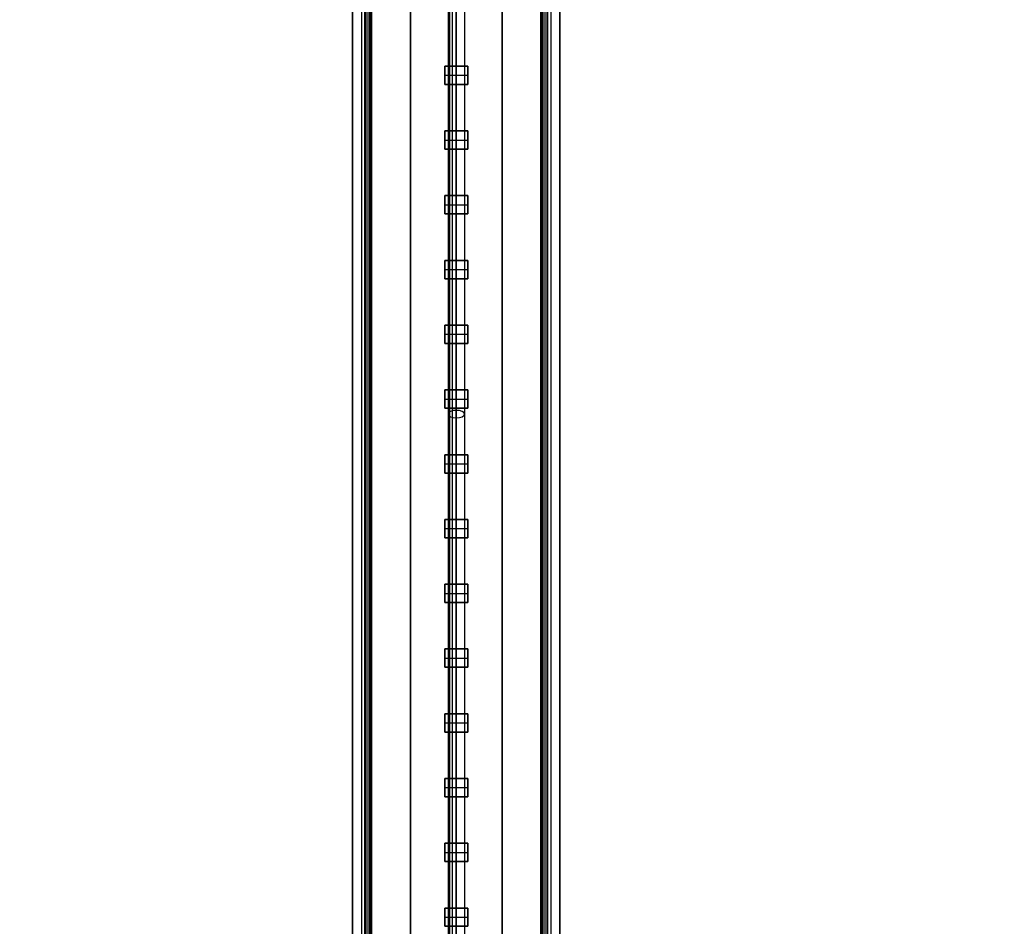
# Model space of a CAD drawing. Header units: millimetres. Extents: x -536 to 535, y -817 to 345.
# Tile 8 of 40: x -67 to 84, y -480 to -341. Entities that reach past the tile are written whole.
import ezdxf

# ---------------------------------------------------------------- set-up
doc = ezdxf.new("R2010")
doc.units = ezdxf.units.MM
doc.header["$MEASUREMENT"] = 0
for name, color, linetype, true_color in [('Cable', 7, 'Continuous', 0x000000), ('Light Source', 7, 'Continuous', 0x000000), ('Tyvek Shade', 7, 'Continuous', 0x000000)]:
    doc.layers.add(name, color=color, linetype=linetype, true_color=true_color)

msp = doc.modelspace()

# ---------------------------------------------------------------- linework, layer by layer
at = {"layer": 'Cable', "color": 250, "true_color": 0x3c3c3c}
for p, q in [((0, -565.73, -212), (0, -236.09, -44.04)), ((0, -236.09, -44.04), (0, -565.73, -212)), ((-1.25, -237.02, -43.11), (-1.25, -566.3, -210.89)), ((1.25, -237.02, -43.11), (1.25, -566.3, -210.89)), ((0, -239.73, -43.09), (0, -566.86, -209.77))]:
    msp.add_line(p, q, dxfattribs=at)
at = {"layer": 'Cable', "color": 250, "true_color": 0x3c3c3c, "extrusion": (0, 0.891007, 0.45399)}
for start, end in [(270, 90), (90, 270)]:
    msp.add_arc((0, 69.19, -415.62), 1.25, start, end, dxfattribs=at)
at = {"layer": 'Light Source', "color": 7, "true_color": 0xffffff}
for p, q in [((-15.84, -686.09, -253.19), (-15.84, 213.91, -253.19)), ((-15.82, -686.09, -253.49), (-15.82, 213.91, -253.49)), ((-13.84, -686.09, -251.19), (-13.84, 213.91, -251.19)), ((-13.81, 213.91, -252.59), (-13.81, -686.09, -252.59)), ((-13.52, 213.91, -251.19), (-13.52, -686.09, -251.19)), ((-13.2, 213.91, -251.89), (-13.2, -686.09, -251.89)), ((0, 213.91, -267.09), (0, -686.09, -267.09)), ((0, 213.91, -265.59), (0, -686.09, -265.59)), ((13.2, 213.91, -251.89), (13.2, -686.09, -251.89)), ((13.52, 213.91, -251.19), (13.52, -686.09, -251.19)), ((13.81, 213.91, -252.59), (13.81, -686.09, -252.59)), ((13.84, 213.91, -251.19), (13.84, -686.09, -251.19)), ((14.42, 213.91, -252.59), (14.42, -686.09, -252.59)), ((15.82, -686.09, -253.49), (15.82, 213.91, -253.49)), ((15.84, -686.09, -253.19), (15.84, 213.91, -253.19))]:
    msp.add_line(p, q, dxfattribs=at)
at = {"layer": 'Light Source', "color": 43, "true_color": 0xd2b46e}
for p, q in [((-7, -683.59, -254.41), (-7, 211.41, -254.41)), ((0, -683.59, -253.66), (0, 211.41, -253.66)), ((7, -683.59, -254.41), (7, 211.41, -254.41)), ((0, -348.54, -255.16), (0, -341.44, -255.16)), ((-1.75, -351.34, -255.66), (-1.75, -348.54, -255.66)), ((-1.75, -348.54, -255.66), (1.75, -348.54, -255.66)), ((0, -348.54, -255.16), (0, -348.54, -256.16)), ((0, -348.54, -256.16), (0, -351.34, -256.16)), ((1.75, -348.54, -255.66), (1.75, -351.34, -255.66)), ((-1.75, -349.94, -255.16), (-1.75, -349.94, -256.16)), ((-1.75, -349.94, -256.16), (1.75, -349.94, -256.16)), ((1.75, -349.94, -255.16), (1.75, -349.94, -256.16)), ((1.75, -351.34, -255.66), (-1.75, -351.34, -255.66)), ((0, -358.44, -255.16), (0, -351.34, -255.16)), ((0, -351.34, -255.16), (0, -351.34, -256.16)), ((-1.75, -361.24, -255.66), (-1.75, -358.44, -255.66)), ((-1.75, -358.44, -255.66), (1.75, -358.44, -255.66)), ((0, -358.44, -255.16), (0, -358.44, -256.16)), ((0, -358.44, -256.16), (0, -361.24, -256.16)), ((1.75, -358.44, -255.66), (1.75, -361.24, -255.66)), ((-1.75, -359.84, -255.16), (-1.75, -359.84, -256.16)), ((-1.75, -359.84, -256.16), (1.75, -359.84, -256.16)), ((1.75, -359.84, -255.16), (1.75, -359.84, -256.16)), ((1.75, -361.24, -255.66), (-1.75, -361.24, -255.66)), ((0, -368.34, -255.16), (0, -361.24, -255.16)), ((0, -361.24, -255.16), (0, -361.24, -256.16)), ((-1.75, -371.14, -255.66), (-1.75, -368.34, -255.66)), ((-1.75, -368.34, -255.66), (1.75, -368.34, -255.66)), ((0, -368.34, -255.16), (0, -368.34, -256.16)), ((0, -368.34, -256.16), (0, -371.14, -256.16)), ((1.75, -368.34, -255.66), (1.75, -371.14, -255.66)), ((-1.75, -369.74, -255.16), (-1.75, -369.74, -256.16)), ((-1.75, -369.74, -256.16), (1.75, -369.74, -256.16)), ((1.75, -369.74, -255.16), (1.75, -369.74, -256.16)), ((1.75, -371.14, -255.66), (-1.75, -371.14, -255.66)), ((0, -378.24, -255.16), (0, -371.14, -255.16)), ((0, -371.14, -255.16), (0, -371.14, -256.16)), ((-1.75, -381.04, -255.66), (-1.75, -378.24, -255.66)), ((-1.75, -378.24, -255.66), (1.75, -378.24, -255.66)), ((0, -378.24, -255.16), (0, -378.24, -256.16)), ((0, -378.24, -256.16), (0, -381.04, -256.16)), ((1.75, -378.24, -255.66), (1.75, -381.04, -255.66)), ((-1.75, -379.64, -255.16), (-1.75, -379.64, -256.16)), ((-1.75, -379.64, -256.16), (1.75, -379.64, -256.16)), ((1.75, -379.64, -255.16), (1.75, -379.64, -256.16)), ((1.75, -381.04, -255.66), (-1.75, -381.04, -255.66)), ((0, -388.14, -255.16), (0, -381.04, -255.16)), ((0, -381.04, -255.16), (0, -381.04, -256.16)), ((-1.75, -390.94, -255.66), (-1.75, -388.14, -255.66)), ((-1.75, -388.14, -255.66), (1.75, -388.14, -255.66)), ((-1.75, -389.54, -255.16), (-1.75, -389.54, -256.16)), ((-1.75, -389.54, -256.16), (1.75, -389.54, -256.16)), ((0, -388.14, -255.16), (0, -388.14, -256.16)), ((0, -388.14, -256.16), (0, -390.94, -256.16)), ((1.75, -388.14, -255.66), (1.75, -390.94, -255.66)), ((1.75, -389.54, -255.16), (1.75, -389.54, -256.16)), ((1.75, -390.94, -255.66), (-1.75, -390.94, -255.66)), ((0, -398.04, -255.16), (0, -390.94, -255.16)), ((0, -390.94, -255.16), (0, -390.94, -256.16)), ((-1.75, -400.84, -255.66), (-1.75, -398.04, -255.66)), ((-1.75, -398.04, -255.66), (1.75, -398.04, -255.66)), ((0, -398.04, -255.16), (0, -398.04, -256.16)), ((0, -398.04, -256.16), (0, -400.84, -256.16)), ((1.75, -398.04, -255.66), (1.75, -400.84, -255.66)), ((-1.75, -399.44, -255.16), (-1.75, -399.44, -256.16)), ((-1.75, -399.44, -256.16), (1.75, -399.44, -256.16)), ((1.75, -399.44, -255.16), (1.75, -399.44, -256.16)), ((1.75, -400.84, -255.66), (-1.75, -400.84, -255.66)), ((0, -407.94, -255.16), (0, -400.84, -255.16)), ((0, -400.84, -255.16), (0, -400.84, -256.16)), ((-1.75, -410.74, -255.66), (-1.75, -407.94, -255.66)), ((-1.75, -407.94, -255.66), (1.75, -407.94, -255.66)), ((0, -407.94, -255.16), (0, -407.94, -256.16)), ((0, -407.94, -256.16), (0, -410.74, -256.16)), ((1.75, -407.94, -255.66), (1.75, -410.74, -255.66)), ((-1.75, -409.34, -255.16), (-1.75, -409.34, -256.16)), ((-1.75, -409.34, -256.16), (1.75, -409.34, -256.16)), ((1.75, -409.34, -255.16), (1.75, -409.34, -256.16)), ((1.75, -410.74, -255.66), (-1.75, -410.74, -255.66)), ((0, -417.84, -255.16), (0, -410.74, -255.16)), ((0, -410.74, -255.16), (0, -410.74, -256.16)), ((-1.75, -420.64, -255.66), (-1.75, -417.84, -255.66)), ((-1.75, -417.84, -255.66), (1.75, -417.84, -255.66)), ((0, -417.84, -255.16), (0, -417.84, -256.16)), ((0, -417.84, -256.16), (0, -420.64, -256.16)), ((1.75, -417.84, -255.66), (1.75, -420.64, -255.66)), ((-1.75, -419.24, -255.16), (-1.75, -419.24, -256.16)), ((-1.75, -419.24, -256.16), (1.75, -419.24, -256.16)), ((1.75, -419.24, -255.16), (1.75, -419.24, -256.16)), ((1.75, -420.64, -255.66), (-1.75, -420.64, -255.66)), ((0, -427.74, -255.16), (0, -420.64, -255.16)), ((0, -420.64, -255.16), (0, -420.64, -256.16)), ((-1.75, -430.54, -255.66), (-1.75, -427.74, -255.66)), ((-1.75, -427.74, -255.66), (1.75, -427.74, -255.66)), ((0, -427.74, -255.16), (0, -427.74, -256.16)), ((0, -427.74, -256.16), (0, -430.54, -256.16)), ((1.75, -427.74, -255.66), (1.75, -430.54, -255.66)), ((-1.75, -429.14, -255.16), (-1.75, -429.14, -256.16)), ((-1.75, -429.14, -256.16), (1.75, -429.14, -256.16)), ((1.75, -429.14, -255.16), (1.75, -429.14, -256.16)), ((1.75, -430.54, -255.66), (-1.75, -430.54, -255.66)), ((0, -437.64, -255.16), (0, -430.54, -255.16)), ((0, -430.54, -255.16), (0, -430.54, -256.16)), ((-1.75, -440.44, -255.66), (-1.75, -437.64, -255.66)), ((-1.75, -437.64, -255.66), (1.75, -437.64, -255.66)), ((0, -437.64, -255.16), (0, -437.64, -256.16)), ((0, -437.64, -256.16), (0, -440.44, -256.16)), ((1.75, -437.64, -255.66), (1.75, -440.44, -255.66)), ((-1.75, -439.04, -255.16), (-1.75, -439.04, -256.16)), ((-1.75, -439.04, -256.16), (1.75, -439.04, -256.16)), ((1.75, -439.04, -255.16), (1.75, -439.04, -256.16)), ((1.75, -440.44, -255.66), (-1.75, -440.44, -255.66)), ((0, -447.54, -255.16), (0, -440.44, -255.16)), ((0, -440.44, -255.16), (0, -440.44, -256.16)), ((-1.75, -450.34, -255.66), (-1.75, -447.54, -255.66)), ((-1.75, -447.54, -255.66), (1.75, -447.54, -255.66)), ((0, -447.54, -255.16), (0, -447.54, -256.16)), ((0, -447.54, -256.16), (0, -450.34, -256.16)), ((1.75, -447.54, -255.66), (1.75, -450.34, -255.66)), ((-1.75, -448.94, -255.16), (-1.75, -448.94, -256.16)), ((-1.75, -448.94, -256.16), (1.75, -448.94, -256.16)), ((1.75, -448.94, -255.16), (1.75, -448.94, -256.16)), ((1.75, -450.34, -255.66), (-1.75, -450.34, -255.66)), ((0, -457.44, -255.16), (0, -450.34, -255.16)), ((0, -450.34, -255.16), (0, -450.34, -256.16)), ((-1.75, -460.24, -255.66), (-1.75, -457.44, -255.66)), ((-1.75, -457.44, -255.66), (1.75, -457.44, -255.66)), ((0, -457.44, -255.16), (0, -457.44, -256.16)), ((0, -457.44, -256.16), (0, -460.24, -256.16)), ((1.75, -457.44, -255.66), (1.75, -460.24, -255.66)), ((-1.75, -458.84, -255.16), (-1.75, -458.84, -256.16)), ((-1.75, -458.84, -256.16), (1.75, -458.84, -256.16)), ((1.75, -460.24, -255.66), (-1.75, -460.24, -255.66)), ((0, -467.34, -255.16), (0, -460.24, -255.16)), ((0, -460.24, -255.16), (0, -460.24, -256.16)), ((1.75, -458.84, -255.16), (1.75, -458.84, -256.16)), ((-1.75, -470.14, -255.66), (-1.75, -467.34, -255.66)), ((-1.75, -467.34, -255.66), (1.75, -467.34, -255.66)), ((0, -467.34, -255.16), (0, -467.34, -256.16)), ((0, -467.34, -256.16), (0, -470.14, -256.16)), ((1.75, -467.34, -255.66), (1.75, -470.14, -255.66)), ((-1.75, -468.74, -255.16), (-1.75, -468.74, -256.16)), ((-1.75, -468.74, -256.16), (1.75, -468.74, -256.16)), ((1.75, -468.74, -255.16), (1.75, -468.74, -256.16)), ((1.75, -470.14, -255.66), (-1.75, -470.14, -255.66)), ((0, -477.24, -255.16), (0, -470.14, -255.16)), ((0, -470.14, -255.16), (0, -470.14, -256.16)), ((-1.75, -480.04, -255.66), (-1.75, -477.24, -255.66)), ((-1.75, -477.24, -255.66), (1.75, -477.24, -255.66)), ((0, -477.24, -255.16), (0, -477.24, -256.16)), ((0, -477.24, -256.16), (0, -480.04, -256.16)), ((1.75, -477.24, -255.66), (1.75, -480.04, -255.66)), ((-1.75, -478.64, -255.16), (-1.75, -478.64, -256.16)), ((-1.75, -478.64, -256.16), (1.75, -478.64, -256.16)), ((1.75, -478.64, -255.16), (1.75, -478.64, -256.16)), ((1.75, -480.04, -255.66), (-1.75, -480.04, -255.66)), ((0, -480.04, -255.16), (0, -480.04, -256.16))]:
    msp.add_line(p, q, dxfattribs=at)
at = {"layer": 'Light Source', "color": 7, "true_color": 0xffffff}
for points in [[(-14.42, -686.09, -252.59), (-14.42, -236.09, -252.59), (-14.42, 213.91, -252.59)], [(-13.2, -686.09, -251.19), (-13.2, -236.09, -251.19), (-13.2, 213.91, -251.19)], [(-13.2, -686.09, -252.59), (-13.2, -236.09, -252.59), (-13.2, 213.91, -252.59)], [(13.2, -686.09, -252.59), (13.2, -236.09, -252.59), (13.2, 213.91, -252.59)], [(13.2, -686.09, -251.19), (13.2, -236.09, -251.19), (13.2, 213.91, -251.19)]]:
    msp.add_open_spline(points, degree=2, dxfattribs=at)
at = {"layer": 'Light Source'}
for points in [[(-14, -686.09, -252.64), (-14, -236.09, -252.64), (-14, 213.91, -252.64)], [(-14, -686.09, -253.64), (-14, -236.09, -253.64), (-14, 213.91, -253.64)], [(-14, -686.09, -251.14), (-14, -236.09, -251.14), (-14, 213.91, -251.14)], [(-14, -686.09, -237.09), (-14, -236.09, -237.09), (-14, 213.91, -237.09)], [(-13, -686.09, -236.09), (-13, -236.09, -236.09), (-13, 213.91, -236.09)], [(-12.9, -686.09, -252.64), (-12.9, -236.09, -252.64), (-12.9, 213.91, -252.64)], [(-12.9, -686.09, -251.14), (-12.9, -236.09, -251.14), (-12.9, 213.91, -251.14)], [(12.9, -686.09, -251.14), (12.9, -236.09, -251.14), (12.9, 213.91, -251.14)], [(12.9, -686.09, -252.64), (12.9, -236.09, -252.64), (12.9, 213.91, -252.64)], [(13, -686.09, -236.09), (13, -236.09, -236.09), (13, 213.91, -236.09)], [(14, -686.09, -237.09), (14, -236.09, -237.09), (14, 213.91, -237.09)], [(14, -686.09, -251.14), (14, -236.09, -251.14), (14, 213.91, -251.14)], [(14, -686.09, -252.64), (14, -236.09, -252.64), (14, 213.91, -252.64)], [(14, -686.09, -253.64), (14, -236.09, -253.64), (14, 213.91, -253.64)]]:
    msp.add_open_spline(points, degree=2, dxfattribs=at)
at = {"layer": 'Light Source', "color": 43, "true_color": 0xd2b46e}
for points in [[(-7, 211.41, -255.16), (-7, -236.09, -255.16), (-7, -683.59, -255.16)], [(-7, -683.59, -253.66), (-7, -236.09, -253.66), (-7, 211.41, -253.66)], [(7, 211.41, -255.16), (7, -236.09, -255.16), (7, -683.59, -255.16)], [(7, 211.41, -253.66), (7, -236.09, -253.66), (7, -683.59, -253.66)], [(-1.75, -348.54, -255.16), (-1.75, -349.94, -255.16), (-1.75, -351.34, -255.16)], [(1.75, -348.54, -255.16), (0, -348.54, -255.16), (-1.75, -348.54, -255.16)], [(-1.75, -348.54, -256.16), (-1.75, -349.94, -256.16), (-1.75, -351.34, -256.16)], [(-1.75, -348.54, -255.16), (-1.75, -348.54, -255.66), (-1.75, -348.54, -256.16)], [(1.75, -348.54, -256.16), (0, -348.54, -256.16), (-1.75, -348.54, -256.16)], [(1.75, -351.34, -255.16), (1.75, -349.94, -255.16), (1.75, -348.54, -255.16)], [(1.75, -348.54, -256.16), (1.75, -348.54, -255.66), (1.75, -348.54, -255.16)], [(1.75, -351.34, -256.16), (1.75, -349.94, -256.16), (1.75, -348.54, -256.16)], [(-1.75, -351.34, -255.16), (0, -351.34, -255.16), (1.75, -351.34, -255.16)], [(-1.75, -351.34, -256.16), (-1.75, -351.34, -255.66), (-1.75, -351.34, -255.16)], [(-1.75, -351.34, -256.16), (0, -351.34, -256.16), (1.75, -351.34, -256.16)], [(1.75, -351.34, -256.16), (1.75, -351.34, -255.66), (1.75, -351.34, -255.16)], [(-1.75, -358.44, -255.16), (-1.75, -359.84, -255.16), (-1.75, -361.24, -255.16)], [(1.75, -358.44, -255.16), (0, -358.44, -255.16), (-1.75, -358.44, -255.16)], [(-1.75, -358.44, -256.16), (-1.75, -359.84, -256.16), (-1.75, -361.24, -256.16)], [(-1.75, -358.44, -255.16), (-1.75, -358.44, -255.66), (-1.75, -358.44, -256.16)], [(1.75, -358.44, -256.16), (0, -358.44, -256.16), (-1.75, -358.44, -256.16)], [(1.75, -361.24, -255.16), (1.75, -359.84, -255.16), (1.75, -358.44, -255.16)], [(1.75, -358.44, -256.16), (1.75, -358.44, -255.66), (1.75, -358.44, -255.16)], [(1.75, -361.24, -256.16), (1.75, -359.84, -256.16), (1.75, -358.44, -256.16)], [(-1.75, -361.24, -255.16), (0, -361.24, -255.16), (1.75, -361.24, -255.16)], [(-1.75, -361.24, -256.16), (-1.75, -361.24, -255.66), (-1.75, -361.24, -255.16)], [(-1.75, -361.24, -256.16), (0, -361.24, -256.16), (1.75, -361.24, -256.16)], [(1.75, -361.24, -256.16), (1.75, -361.24, -255.66), (1.75, -361.24, -255.16)], [(-1.75, -368.34, -255.16), (-1.75, -369.74, -255.16), (-1.75, -371.14, -255.16)], [(1.75, -368.34, -255.16), (0, -368.34, -255.16), (-1.75, -368.34, -255.16)], [(-1.75, -368.34, -256.16), (-1.75, -369.74, -256.16), (-1.75, -371.14, -256.16)], [(-1.75, -368.34, -255.16), (-1.75, -368.34, -255.66), (-1.75, -368.34, -256.16)], [(1.75, -368.34, -256.16), (0, -368.34, -256.16), (-1.75, -368.34, -256.16)], [(1.75, -371.14, -255.16), (1.75, -369.74, -255.16), (1.75, -368.34, -255.16)], [(1.75, -368.34, -256.16), (1.75, -368.34, -255.66), (1.75, -368.34, -255.16)], [(1.75, -371.14, -256.16), (1.75, -369.74, -256.16), (1.75, -368.34, -256.16)], [(-1.75, -371.14, -255.16), (0, -371.14, -255.16), (1.75, -371.14, -255.16)], [(-1.75, -371.14, -256.16), (-1.75, -371.14, -255.66), (-1.75, -371.14, -255.16)], [(-1.75, -371.14, -256.16), (0, -371.14, -256.16), (1.75, -371.14, -256.16)], [(1.75, -371.14, -256.16), (1.75, -371.14, -255.66), (1.75, -371.14, -255.16)], [(-1.75, -378.24, -255.16), (-1.75, -379.64, -255.16), (-1.75, -381.04, -255.16)], [(1.75, -378.24, -255.16), (0, -378.24, -255.16), (-1.75, -378.24, -255.16)], [(-1.75, -378.24, -256.16), (-1.75, -379.64, -256.16), (-1.75, -381.04, -256.16)], [(-1.75, -378.24, -255.16), (-1.75, -378.24, -255.66), (-1.75, -378.24, -256.16)], [(1.75, -378.24, -256.16), (0, -378.24, -256.16), (-1.75, -378.24, -256.16)], [(1.75, -381.04, -255.16), (1.75, -379.64, -255.16), (1.75, -378.24, -255.16)], [(1.75, -378.24, -256.16), (1.75, -378.24, -255.66), (1.75, -378.24, -255.16)], [(1.75, -381.04, -256.16), (1.75, -379.64, -256.16), (1.75, -378.24, -256.16)], [(-1.75, -381.04, -255.16), (0, -381.04, -255.16), (1.75, -381.04, -255.16)], [(-1.75, -381.04, -256.16), (-1.75, -381.04, -255.66), (-1.75, -381.04, -255.16)], [(-1.75, -381.04, -256.16), (0, -381.04, -256.16), (1.75, -381.04, -256.16)], [(1.75, -381.04, -256.16), (1.75, -381.04, -255.66), (1.75, -381.04, -255.16)], [(-1.75, -388.14, -255.16), (-1.75, -389.54, -255.16), (-1.75, -390.94, -255.16)], [(1.75, -388.14, -255.16), (0, -388.14, -255.16), (-1.75, -388.14, -255.16)], [(-1.75, -388.14, -256.16), (-1.75, -389.54, -256.16), (-1.75, -390.94, -256.16)], [(-1.75, -388.14, -255.16), (-1.75, -388.14, -255.66), (-1.75, -388.14, -256.16)], [(1.75, -388.14, -256.16), (0, -388.14, -256.16), (-1.75, -388.14, -256.16)], [(1.75, -390.94, -255.16), (1.75, -389.54, -255.16), (1.75, -388.14, -255.16)], [(1.75, -388.14, -256.16), (1.75, -388.14, -255.66), (1.75, -388.14, -255.16)], [(1.75, -390.94, -256.16), (1.75, -389.54, -256.16), (1.75, -388.14, -256.16)], [(-1.75, -390.94, -255.16), (0, -390.94, -255.16), (1.75, -390.94, -255.16)], [(-1.75, -390.94, -256.16), (-1.75, -390.94, -255.66), (-1.75, -390.94, -255.16)], [(-1.75, -390.94, -256.16), (0, -390.94, -256.16), (1.75, -390.94, -256.16)], [(1.75, -390.94, -256.16), (1.75, -390.94, -255.66), (1.75, -390.94, -255.16)], [(-1.75, -398.04, -255.16), (-1.75, -399.44, -255.16), (-1.75, -400.84, -255.16)], [(1.75, -398.04, -255.16), (0, -398.04, -255.16), (-1.75, -398.04, -255.16)], [(-1.75, -398.04, -256.16), (-1.75, -399.44, -256.16), (-1.75, -400.84, -256.16)], [(-1.75, -398.04, -255.16), (-1.75, -398.04, -255.66), (-1.75, -398.04, -256.16)], [(1.75, -398.04, -256.16), (0, -398.04, -256.16), (-1.75, -398.04, -256.16)], [(1.75, -400.84, -255.16), (1.75, -399.44, -255.16), (1.75, -398.04, -255.16)], [(1.75, -398.04, -256.16), (1.75, -398.04, -255.66), (1.75, -398.04, -255.16)], [(1.75, -400.84, -256.16), (1.75, -399.44, -256.16), (1.75, -398.04, -256.16)], [(-1.75, -400.84, -255.16), (0, -400.84, -255.16), (1.75, -400.84, -255.16)], [(-1.75, -400.84, -256.16), (-1.75, -400.84, -255.66), (-1.75, -400.84, -255.16)], [(-1.75, -400.84, -256.16), (0, -400.84, -256.16), (1.75, -400.84, -256.16)], [(1.75, -400.84, -256.16), (1.75, -400.84, -255.66), (1.75, -400.84, -255.16)], [(-1.75, -407.94, -255.16), (-1.75, -409.34, -255.16), (-1.75, -410.74, -255.16)], [(1.75, -407.94, -255.16), (0, -407.94, -255.16), (-1.75, -407.94, -255.16)], [(-1.75, -407.94, -256.16), (-1.75, -409.34, -256.16), (-1.75, -410.74, -256.16)], [(-1.75, -407.94, -255.16), (-1.75, -407.94, -255.66), (-1.75, -407.94, -256.16)], [(1.75, -407.94, -256.16), (0, -407.94, -256.16), (-1.75, -407.94, -256.16)], [(1.75, -410.74, -255.16), (1.75, -409.34, -255.16), (1.75, -407.94, -255.16)], [(1.75, -407.94, -256.16), (1.75, -407.94, -255.66), (1.75, -407.94, -255.16)], [(1.75, -410.74, -256.16), (1.75, -409.34, -256.16), (1.75, -407.94, -256.16)], [(-1.75, -410.74, -255.16), (0, -410.74, -255.16), (1.75, -410.74, -255.16)], [(-1.75, -410.74, -256.16), (-1.75, -410.74, -255.66), (-1.75, -410.74, -255.16)], [(-1.75, -410.74, -256.16), (0, -410.74, -256.16), (1.75, -410.74, -256.16)], [(1.75, -410.74, -256.16), (1.75, -410.74, -255.66), (1.75, -410.74, -255.16)], [(-1.75, -417.84, -255.16), (-1.75, -419.24, -255.16), (-1.75, -420.64, -255.16)], [(1.75, -417.84, -255.16), (0, -417.84, -255.16), (-1.75, -417.84, -255.16)], [(-1.75, -417.84, -256.16), (-1.75, -419.24, -256.16), (-1.75, -420.64, -256.16)], [(-1.75, -417.84, -255.16), (-1.75, -417.84, -255.66), (-1.75, -417.84, -256.16)], [(1.75, -417.84, -256.16), (0, -417.84, -256.16), (-1.75, -417.84, -256.16)], [(1.75, -420.64, -255.16), (1.75, -419.24, -255.16), (1.75, -417.84, -255.16)], [(1.75, -417.84, -256.16), (1.75, -417.84, -255.66), (1.75, -417.84, -255.16)], [(1.75, -420.64, -256.16), (1.75, -419.24, -256.16), (1.75, -417.84, -256.16)], [(-1.75, -420.64, -255.16), (0, -420.64, -255.16), (1.75, -420.64, -255.16)], [(-1.75, -420.64, -256.16), (-1.75, -420.64, -255.66), (-1.75, -420.64, -255.16)], [(-1.75, -420.64, -256.16), (0, -420.64, -256.16), (1.75, -420.64, -256.16)], [(1.75, -420.64, -256.16), (1.75, -420.64, -255.66), (1.75, -420.64, -255.16)], [(-1.75, -427.74, -255.16), (-1.75, -429.14, -255.16), (-1.75, -430.54, -255.16)], [(1.75, -427.74, -255.16), (0, -427.74, -255.16), (-1.75, -427.74, -255.16)], [(-1.75, -427.74, -256.16), (-1.75, -429.14, -256.16), (-1.75, -430.54, -256.16)], [(-1.75, -427.74, -255.16), (-1.75, -427.74, -255.66), (-1.75, -427.74, -256.16)], [(1.75, -427.74, -256.16), (0, -427.74, -256.16), (-1.75, -427.74, -256.16)], [(1.75, -430.54, -255.16), (1.75, -429.14, -255.16), (1.75, -427.74, -255.16)], [(1.75, -427.74, -256.16), (1.75, -427.74, -255.66), (1.75, -427.74, -255.16)], [(1.75, -430.54, -256.16), (1.75, -429.14, -256.16), (1.75, -427.74, -256.16)], [(-1.75, -430.54, -255.16), (0, -430.54, -255.16), (1.75, -430.54, -255.16)], [(-1.75, -430.54, -256.16), (-1.75, -430.54, -255.66), (-1.75, -430.54, -255.16)], [(-1.75, -430.54, -256.16), (0, -430.54, -256.16), (1.75, -430.54, -256.16)], [(1.75, -430.54, -256.16), (1.75, -430.54, -255.66), (1.75, -430.54, -255.16)], [(-1.75, -437.64, -255.16), (-1.75, -439.04, -255.16), (-1.75, -440.44, -255.16)], [(1.75, -437.64, -255.16), (0, -437.64, -255.16), (-1.75, -437.64, -255.16)], [(-1.75, -437.64, -256.16), (-1.75, -439.04, -256.16), (-1.75, -440.44, -256.16)], [(-1.75, -437.64, -255.16), (-1.75, -437.64, -255.66), (-1.75, -437.64, -256.16)], [(1.75, -437.64, -256.16), (0, -437.64, -256.16), (-1.75, -437.64, -256.16)], [(1.75, -440.44, -255.16), (1.75, -439.04, -255.16), (1.75, -437.64, -255.16)], [(1.75, -437.64, -256.16), (1.75, -437.64, -255.66), (1.75, -437.64, -255.16)], [(1.75, -440.44, -256.16), (1.75, -439.04, -256.16), (1.75, -437.64, -256.16)], [(-1.75, -440.44, -255.16), (0, -440.44, -255.16), (1.75, -440.44, -255.16)], [(-1.75, -440.44, -256.16), (-1.75, -440.44, -255.66), (-1.75, -440.44, -255.16)], [(-1.75, -440.44, -256.16), (0, -440.44, -256.16), (1.75, -440.44, -256.16)], [(1.75, -440.44, -256.16), (1.75, -440.44, -255.66), (1.75, -440.44, -255.16)], [(-1.75, -447.54, -255.16), (-1.75, -448.94, -255.16), (-1.75, -450.34, -255.16)], [(1.75, -447.54, -255.16), (0, -447.54, -255.16), (-1.75, -447.54, -255.16)], [(-1.75, -447.54, -256.16), (-1.75, -448.94, -256.16), (-1.75, -450.34, -256.16)], [(-1.75, -447.54, -255.16), (-1.75, -447.54, -255.66), (-1.75, -447.54, -256.16)], [(1.75, -447.54, -256.16), (0, -447.54, -256.16), (-1.75, -447.54, -256.16)], [(1.75, -450.34, -255.16), (1.75, -448.94, -255.16), (1.75, -447.54, -255.16)], [(1.75, -447.54, -256.16), (1.75, -447.54, -255.66), (1.75, -447.54, -255.16)], [(1.75, -450.34, -256.16), (1.75, -448.94, -256.16), (1.75, -447.54, -256.16)], [(-1.75, -450.34, -255.16), (0, -450.34, -255.16), (1.75, -450.34, -255.16)], [(-1.75, -450.34, -256.16), (-1.75, -450.34, -255.66), (-1.75, -450.34, -255.16)], [(-1.75, -450.34, -256.16), (0, -450.34, -256.16), (1.75, -450.34, -256.16)], [(1.75, -450.34, -256.16), (1.75, -450.34, -255.66), (1.75, -450.34, -255.16)], [(-1.75, -457.44, -255.16), (-1.75, -458.84, -255.16), (-1.75, -460.24, -255.16)], [(1.75, -457.44, -255.16), (0, -457.44, -255.16), (-1.75, -457.44, -255.16)], [(-1.75, -457.44, -256.16), (-1.75, -458.84, -256.16), (-1.75, -460.24, -256.16)], [(-1.75, -457.44, -255.16), (-1.75, -457.44, -255.66), (-1.75, -457.44, -256.16)], [(1.75, -457.44, -256.16), (0, -457.44, -256.16), (-1.75, -457.44, -256.16)], [(1.75, -460.24, -255.16), (1.75, -458.84, -255.16), (1.75, -457.44, -255.16)], [(1.75, -457.44, -256.16), (1.75, -457.44, -255.66), (1.75, -457.44, -255.16)], [(1.75, -460.24, -256.16), (1.75, -458.84, -256.16), (1.75, -457.44, -256.16)], [(-1.75, -460.24, -255.16), (0, -460.24, -255.16), (1.75, -460.24, -255.16)], [(-1.75, -460.24, -256.16), (-1.75, -460.24, -255.66), (-1.75, -460.24, -255.16)], [(-1.75, -460.24, -256.16), (0, -460.24, -256.16), (1.75, -460.24, -256.16)], [(1.75, -460.24, -256.16), (1.75, -460.24, -255.66), (1.75, -460.24, -255.16)], [(-1.75, -467.34, -255.16), (-1.75, -468.74, -255.16), (-1.75, -470.14, -255.16)], [(1.75, -467.34, -255.16), (0, -467.34, -255.16), (-1.75, -467.34, -255.16)], [(-1.75, -467.34, -256.16), (-1.75, -468.74, -256.16), (-1.75, -470.14, -256.16)], [(-1.75, -467.34, -255.16), (-1.75, -467.34, -255.66), (-1.75, -467.34, -256.16)], [(1.75, -467.34, -256.16), (0, -467.34, -256.16), (-1.75, -467.34, -256.16)], [(1.75, -470.14, -255.16), (1.75, -468.74, -255.16), (1.75, -467.34, -255.16)], [(1.75, -467.34, -256.16), (1.75, -467.34, -255.66), (1.75, -467.34, -255.16)], [(1.75, -470.14, -256.16), (1.75, -468.74, -256.16), (1.75, -467.34, -256.16)], [(-1.75, -470.14, -255.16), (0, -470.14, -255.16), (1.75, -470.14, -255.16)], [(-1.75, -470.14, -256.16), (-1.75, -470.14, -255.66), (-1.75, -470.14, -255.16)], [(-1.75, -470.14, -256.16), (0, -470.14, -256.16), (1.75, -470.14, -256.16)], [(1.75, -470.14, -256.16), (1.75, -470.14, -255.66), (1.75, -470.14, -255.16)], [(-1.75, -477.24, -255.16), (-1.75, -478.64, -255.16), (-1.75, -480.04, -255.16)], [(1.75, -477.24, -255.16), (0, -477.24, -255.16), (-1.75, -477.24, -255.16)], [(-1.75, -477.24, -256.16), (-1.75, -478.64, -256.16), (-1.75, -480.04, -256.16)], [(-1.75, -477.24, -255.16), (-1.75, -477.24, -255.66), (-1.75, -477.24, -256.16)], [(1.75, -477.24, -256.16), (0, -477.24, -256.16), (-1.75, -477.24, -256.16)], [(1.75, -480.04, -255.16), (1.75, -478.64, -255.16), (1.75, -477.24, -255.16)], [(1.75, -477.24, -256.16), (1.75, -477.24, -255.66), (1.75, -477.24, -255.16)], [(1.75, -480.04, -256.16), (1.75, -478.64, -256.16), (1.75, -477.24, -256.16)], [(-1.75, -480.04, -255.16), (0, -480.04, -255.16), (1.75, -480.04, -255.16)], [(-1.75, -480.04, -256.16), (-1.75, -480.04, -255.66), (-1.75, -480.04, -255.16)], [(-1.75, -480.04, -256.16), (0, -480.04, -256.16), (1.75, -480.04, -256.16)], [(1.75, -480.04, -256.16), (1.75, -480.04, -255.66), (1.75, -480.04, -255.16)]]:
    msp.add_open_spline(points, degree=2, dxfattribs=at)
at = {"layer": 'Tyvek Shade'}
for p, q in [((0, -558.09, -233.54), (0, -316.09, -233.54)), ((0, -558.09, -233.09), (0, -316.09, -233.09))]:
    msp.add_line(p, q, dxfattribs=at)
at = {"layer": 'Tyvek Shade', "extrusion": (1, 0, 0)}
for centre, radius, start, end in [((-236.09, 507.91, -0.98), 941, 231.94884, 308.0512), ((-236.09, 507.91, -0.58), 940.55, 232.02842, 307.97173)]:
    msp.add_arc(centre, radius, start, end, dxfattribs=at)
at = {"layer": 'Tyvek Shade'}
for points, knots in [([(535, -236.09, -433.09), (535, -297.88, -433.09), (528.13, -359.32, -426.91), (499.7, -476.48, -403.84), (478.1, -532.18, -386.93), (417.29, -633.07, -346.98), (378.41, -676.87, -324.45), (286.91, -746.64, -283.58), (233.99, -773.12, -265.11), (118.49, -808.06, -239.61), (56.67, -816.55, -232.72), (-66.68, -815.58, -233.48), (-128.25, -806.14, -241.11), (-243.06, -769.14, -267.89), (-295.31, -741.64, -286.83), (-385.14, -670.07, -328.06), (-423, -625.58, -350.45), (-482.21, -523.04, -389.95), (-502.93, -466.62, -406.39), (-529.66, -348.77, -428.25), (-535.7, -287.35, -433.69), (-534.19, -164.79, -432.38), (-526.64, -103.66, -425.62), (-496.68, 12.93, -401.49), (-474.25, 68.4, -384.1), (-411.52, 168.14, -343.54), (-371.59, 211.28, -320.89), (-278.47, 279.25, -280.42), (-224.89, 304.72, -262.44), (-108.73, 337.65, -238.22), (-46.71, 345.18, -232.1), (76.55, 342.29, -234.35), (137.81, 331.91, -242.7), (194.42, 312.55, -256.6)], [0, 0, 0, 0, 0.062459, 0.062459, 0.124919, 0.124919, 0.187703, 0.187703, 0.250488, 0.250488, 0.312396, 0.312396, 0.374304, 0.374304, 0.437133, 0.437133, 0.499961, 0.499961, 0.562765, 0.562765, 0.625569, 0.625569, 0.688406, 0.688406, 0.751243, 0.751243, 0.813854, 0.813854, 0.876466, 0.876466, 0.938233, 0.938233, 1, 1, 1, 1]), ([(193.91, 311.3, -256.94), (137.43, 330.63, -243.11), (76.33, 341, -234.79), (-46.63, 343.87, -232.55), (-108.49, 336.35, -238.65), (-224.37, 303.46, -262.77), (-277.82, 278.03, -280.68), (-370.71, 210.2, -320.95), (-410.55, 167.16, -343.5), (-473.15, 67.63, -383.87), (-495.55, 12.3, -401.19), (-525.45, -104.01, -425.21), (-532.99, -164.99, -431.94), (-534.49, -287.24, -433.24), (-528.46, -348.52, -427.82), (-501.77, -466.08, -406.05), (-481.08, -522.36, -389.69), (-421.98, -624.67, -350.37), (-384.21, -669.04, -328.08), (-294.58, -740.46, -287.03), (-242.46, -767.91, -268.18), (-127.92, -804.85, -241.53), (-66.5, -814.28, -233.93), (56.54, -815.24, -233.18), (118.2, -806.77, -240.03), (233.43, -771.87, -265.42), (286.23, -745.44, -283.81), (377.5, -675.82, -324.5), (416.29, -632.13, -346.91), (476.99, -531.47, -386.69), (498.55, -475.89, -403.52), (526.93, -359.01, -426.49), (533.79, -297.71, -432.64), (533.79, -236.09, -432.64)], [-1, -1, -1, -1, -0.93823, -0.93823, -0.876461, -0.876461, -0.813844, -0.813844, -0.751226, -0.751226, -0.688398, -0.688398, -0.62557, -0.62557, -0.562773, -0.562773, -0.499976, -0.499976, -0.437145, -0.437145, -0.374313, -0.374313, -0.312403, -0.312403, -0.250492, -0.250492, -0.187697, -0.187697, -0.124901, -0.124901, -0.06245, -0.06245, 0, 0, 0, 0])]:
    msp.add_open_spline(points, degree=3, knots=knots, dxfattribs=at)

doc.saveas('drawing.dxf')
